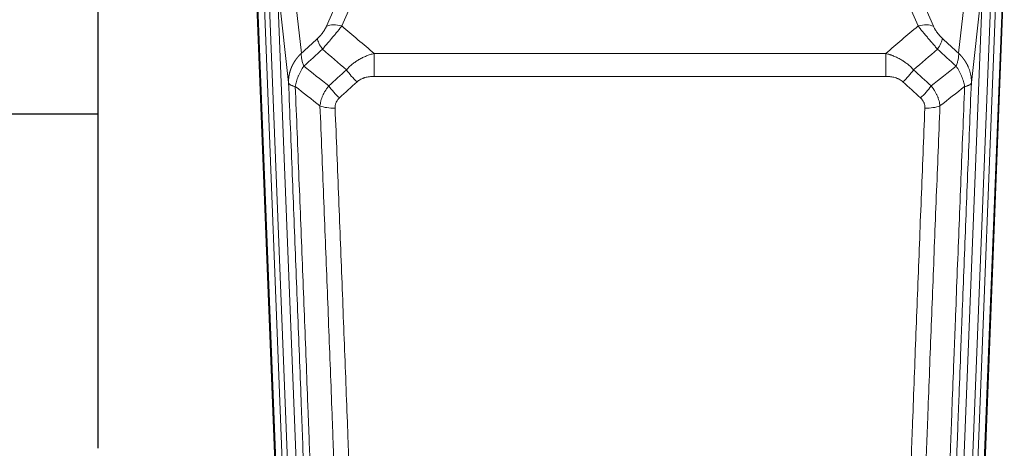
# Model space of a CAD drawing. Header units: inches. Extents: x 0 to 23760, y -13 to 16800.
# Tile 35 of 214: x 5643 to 6091, y 6021 to 6216. Entities that reach past the tile are written whole.
import ezdxf

# ---------------------------------------------------------------- set-up
doc = ezdxf.new("R2010")
doc.units = ezdxf.units.IN
doc.layers.add('254', color=7, linetype='Continuous', true_color=0xffffff)

msp = doc.modelspace()

# ---------------------------------------------------------------- linework, layer by layer
at = {"layer": '254', "color": 110, "linetype": 'Continuous', "lineweight": 13}
for p, q in [((5805.037, 6248.069), (5789.656, 6213.038)), ((6070.57, 6200.638), (6075.795, 6247.838)), ((5760.106, 6234.692), (5773.172, 5902.799)), ((5765.353, 6187.286), (5760.106, 6234.692)), ((6047.869, 6238.567), (6059.144, 6212.888)), ((6068.567, 5902.799), (6081.633, 6234.692)), ((6085.625, 6236.319), (6072.559, 5904.425)), ((6074.906, 5904.133), (6088.017, 6237.155)), ((6081.633, 6234.692), (6076.385, 6187.286)), ((6091.011, 6238.375), (6077.9, 5905.353)), ((5756.362, 6230.008), (5769.18, 5904.425)), ((5767.859, 6230.534), (5771.168, 6200.638)), ((6052.082, 6213.038), (6044.027, 6231.385)), ((5763.839, 5905.353), (5751.14, 6227.916)), ((5754.075, 6228.184), (5766.833, 5904.133)), ((5782.595, 6212.888), (5789.575, 6228.786)), ((5804.283, 6200.518), (6037.455, 6200.518)), ((5804.283, 6190.087), (5804.283, 6200.518)), ((6037.455, 6190.087), (6037.455, 6200.518)), ((6037.455, 6190.087), (5804.283, 6190.087))]:
    msp.add_line(p, q, dxfattribs=at)
at = {"layer": '254', "color": 2, "linetype": 'Continuous', "lineweight": 25}
for p, q in [((5678.529, 6247.706), (5678.529, 6020.905)), ((6091.391, 6241.812), (6078.273, 5908.611)), ((5763.465, 5908.611), (5750.892, 6227.974)), ((5678.507, 6172.94), (5606.525, 6172.94))]:
    msp.add_line(p, q, dxfattribs=at)
at = {"layer": '254', "color": 110, "linetype": 'Continuous', "lineweight": 13}
for centre, major_axis, ratio, start_param, end_param in [((5789.656, 6206.866), (-9.156, 4.02), 0.5833249, 4.9631119, 5.806783), ((6052.082, 6206.866), (-9.156, -4.02), 0.5833249, 3.617995, 4.4616661), ((5785.569, 6201.268), (6.719, -7.407), 0.3029797, 3.5431496, 4.2886573), ((6056.169, 6201.268), (-6.719, -7.407), 0.3029797, 1.994528, 2.7400357), ((5796.525, 6191.881), (6.736, -7.391), 0.3030979, 4.2875497, 5.03344), ((6045.214, 6191.881), (-6.736, -7.391), 0.3030979, 1.2497453, 1.9956357), ((5788.516, 6184.589), (6.729, -7.397), 0.3051216, 4.2889758, 5.0360109), ((6053.223, 6184.589), (6.729, 7.397), 0.3051216, 4.388767, 5.1358022), ((5786.544, 6179.995), (-9.992, -0.404), 0.431453, 0.7935197, 1.5533391), ((6055.195, 6179.995), (-9.992, 0.404), 0.431453, 1.5882535, 2.3480729)]:
    msp.add_ellipse(centre, major_axis=major_axis, ratio=ratio, start_param=start_param, end_param=end_param, dxfattribs=at)
for points, knots in [([(5782.595, 6212.888), (5782.57, 6212.83), (5782.544, 6212.773), (5782.491, 6212.656), (5782.464, 6212.598), (5782.381, 6212.422), (5782.324, 6212.305), (5782.144, 6211.95), (5782.016, 6211.71), (5781.808, 6211.348), (5781.736, 6211.226), (5781.624, 6211.042), (5781.567, 6210.95), (5781.509, 6210.858), (5781.47, 6210.796), (5781.45, 6210.765), (5781.271, 6210.487), (5781.103, 6210.242), (5780.752, 6209.756), (5780.569, 6209.515), (5780.329, 6209.216), (5780.256, 6209.127), (5780.182, 6209.038), (5780.132, 6208.978), (5780.107, 6208.949), (5779.982, 6208.801), (5779.88, 6208.685), (5779.574, 6208.342), (5779.366, 6208.121), (5778.942, 6207.694), (5778.727, 6207.488), (5778.508, 6207.29)], [0, 0, 0, 0, 0.03125, 0.03125, 0.0625, 0.0625, 0.125, 0.125, 0.25, 0.25, 0.3125, 0.3125, 0.34375, 0.359375, 0.359375, 0.375, 0.375, 0.5, 0.5, 0.625, 0.625, 0.65625, 0.671875, 0.671875, 0.6875, 0.6875, 0.75, 0.75, 0.875, 0.875, 1, 1, 1, 1]), ([(5780.761, 6202.458), (5781.145, 6202.896), (5781.915, 6203.78), (5782.691, 6204.68), (5783.275, 6205.36), (5783.47, 6205.588), (5783.714, 6205.874), (5783.763, 6205.931), (5783.86, 6206.045), (5784.006, 6206.217), (5784.152, 6206.388), (5784.636, 6206.959), (5785.02, 6207.412), (5785.779, 6208.315), (5786.154, 6208.765), (5786.619, 6209.323), (5786.712, 6209.435), (5786.896, 6209.657), (5787.171, 6209.989), (5787.441, 6210.317), (5787.975, 6210.966), (5788.323, 6211.391), (5788.833, 6212.018), (5789.001, 6212.225), (5789.249, 6212.532), (5789.332, 6212.634), (5789.495, 6212.837), (5789.576, 6212.938), (5789.656, 6213.038)], [0, 0, 0, 0, 0.125, 0.25, 0.25, 0.3125, 0.3125, 0.328125, 0.328125, 0.34375, 0.375, 0.375, 0.5, 0.5, 0.625, 0.625, 0.65625, 0.65625, 0.6875, 0.75, 0.75, 0.875, 0.875, 0.9375, 0.9375, 0.96875, 0.96875, 1, 1, 1, 1]), ([(6052.082, 6213.038), (6052.404, 6212.637), (6052.735, 6212.228), (6053.412, 6211.395), (6053.759, 6210.971), (6054.293, 6210.322), (6054.473, 6210.103), (6054.747, 6209.773), (6054.839, 6209.662), (6054.977, 6209.495), (6055.023, 6209.439), (6055.116, 6209.328), (6055.163, 6209.272), (6055.581, 6208.769), (6056.332, 6207.871), (6057.097, 6206.966), (6057.676, 6206.284), (6057.869, 6206.056), (6058.162, 6205.714), (6058.259, 6205.599), (6058.406, 6205.428), (6058.455, 6205.371), (6058.553, 6205.256), (6058.602, 6205.199), (6059.042, 6204.686), (6059.432, 6204.234), (6060.207, 6203.34), (6060.593, 6202.896), (6060.978, 6202.458)], [0, 0, 0, 0, 0.125, 0.125, 0.25, 0.25, 0.3125, 0.3125, 0.34375, 0.34375, 0.359375, 0.359375, 0.375, 0.375, 0.5, 0.625, 0.625, 0.6875, 0.6875, 0.71875, 0.71875, 0.734375, 0.734375, 0.75, 0.75, 0.875, 0.875, 1, 1, 1, 1]), ([(6063.231, 6207.29), (6063.011, 6207.489), (6062.795, 6207.696), (6062.369, 6208.125), (6062.16, 6208.347), (6061.902, 6208.636), (6061.85, 6208.694), (6061.749, 6208.811), (6061.598, 6208.987), (6061.451, 6209.165), (6061.165, 6209.521), (6060.982, 6209.761), (6060.633, 6210.246), (6060.465, 6210.491), (6060.286, 6210.769), (6060.266, 6210.8), (6060.227, 6210.862), (6060.169, 6210.955), (6060.036, 6211.169), (6059.928, 6211.352), (6059.721, 6211.714), (6059.593, 6211.953), (6059.355, 6212.425), (6059.245, 6212.658), (6059.144, 6212.888)], [0, 0, 0, 0, 0.125, 0.125, 0.25, 0.25, 0.28125, 0.28125, 0.3125, 0.375, 0.375, 0.5, 0.5, 0.625, 0.625, 0.640625, 0.640625, 0.65625, 0.6875, 0.75, 0.75, 0.875, 0.875, 1, 1, 1, 1]), ([(5765.353, 6187.286), (5765.353, 6187.306), (5765.351, 6187.346), (5765.349, 6187.406), (5765.348, 6187.465), (5765.346, 6187.525), (5765.345, 6187.585), (5765.344, 6187.644), (5765.344, 6187.704), (5765.343, 6187.764), (5765.343, 6187.823), (5765.343, 6187.883), (5765.343, 6187.943), (5765.344, 6188.002), (5765.345, 6188.062), (5765.346, 6188.121), (5765.347, 6188.181), (5765.348, 6188.241), (5765.35, 6188.3), (5765.352, 6188.36), (5765.354, 6188.419), (5765.356, 6188.479), (5765.359, 6188.538), (5765.362, 6188.597), (5765.365, 6188.657), (5765.368, 6188.716), (5765.372, 6188.776), (5765.375, 6188.835), (5765.379, 6188.894), (5765.384, 6188.954), (5765.388, 6189.013), (5765.393, 6189.072), (5765.398, 6189.131), (5765.403, 6189.191), (5765.408, 6189.25), (5765.414, 6189.309), (5765.42, 6189.368), (5765.426, 6189.427), (5765.432, 6189.486), (5765.438, 6189.545), (5765.445, 6189.604), (5765.452, 6189.663), (5765.459, 6189.722), (5765.466, 6189.781), (5765.474, 6189.839), (5765.482, 6189.898), (5765.49, 6189.957), (5765.498, 6190.016), (5765.507, 6190.074), (5765.515, 6190.133), (5765.524, 6190.192), (5765.533, 6190.25), (5765.543, 6190.309), (5765.552, 6190.367), (5765.562, 6190.426), (5765.572, 6190.484), (5765.582, 6190.542), (5765.593, 6190.601), (5765.603, 6190.659), (5765.614, 6190.717), (5765.625, 6190.775), (5765.637, 6190.834), (5765.648, 6190.892), (5765.66, 6190.95), (5765.672, 6191.008), (5765.684, 6191.066), (5765.696, 6191.123), (5765.709, 6191.181), (5765.722, 6191.239), (5765.735, 6191.297), (5765.748, 6191.355), (5765.761, 6191.412), (5765.775, 6191.47), (5765.789, 6191.527), (5765.803, 6191.585), (5765.817, 6191.642), (5765.831, 6191.7), (5765.846, 6191.757), (5765.861, 6191.814), (5765.876, 6191.871), (5765.891, 6191.928), (5765.907, 6191.986), (5765.922, 6192.043), (5765.938, 6192.099), (5765.954, 6192.156), (5765.971, 6192.213), (5765.987, 6192.27), (5766.004, 6192.327), (5766.021, 6192.383), (5766.038, 6192.44), (5766.055, 6192.497), (5766.072, 6192.553), (5766.09, 6192.609), (5766.108, 6192.666), (5766.126, 6192.722), (5766.144, 6192.778), (5766.163, 6192.834), (5766.181, 6192.89), (5766.2, 6192.947), (5766.219, 6193.002), (5766.238, 6193.058), (5766.258, 6193.114), (5766.277, 6193.17), (5766.297, 6193.226), (5766.317, 6193.281), (5766.337, 6193.337), (5766.358, 6193.392), (5766.378, 6193.448), (5766.399, 6193.503), (5766.42, 6193.558), (5766.441, 6193.613), (5766.462, 6193.668), (5766.484, 6193.723), (5766.506, 6193.778), (5766.527, 6193.833), (5766.549, 6193.888), (5766.572, 6193.943), (5766.594, 6193.997), (5766.617, 6194.052), (5766.639, 6194.106), (5766.662, 6194.161), (5766.686, 6194.215), (5766.709, 6194.269), (5766.732, 6194.324), (5766.756, 6194.378), (5766.78, 6194.432), (5766.804, 6194.486), (5766.828, 6194.54), (5766.852, 6194.593), (5766.877, 6194.647), (5766.902, 6194.701), (5766.927, 6194.754), (5766.952, 6194.808), (5766.977, 6194.861), (5767.002, 6194.914), (5767.028, 6194.968), (5767.054, 6195.021), (5767.08, 6195.074), (5767.106, 6195.127), (5767.132, 6195.179), (5767.159, 6195.232), (5767.185, 6195.285), (5767.212, 6195.337), (5767.239, 6195.39), (5767.266, 6195.442), (5767.293, 6195.495), (5767.321, 6195.547), (5767.348, 6195.599), (5767.376, 6195.651), (5767.404, 6195.703), (5767.432, 6195.755), (5767.461, 6195.807), (5767.489, 6195.859), (5767.518, 6195.91), (5767.546, 6195.962), (5767.575, 6196.013), (5767.604, 6196.064), (5767.634, 6196.116), (5767.663, 6196.167), (5767.693, 6196.218), (5767.722, 6196.269), (5767.752, 6196.32), (5767.782, 6196.371), (5767.812, 6196.421), (5767.843, 6196.472), (5767.873, 6196.522), (5767.904, 6196.573), (5767.935, 6196.623), (5767.965, 6196.673), (5767.997, 6196.723), (5768.028, 6196.773), (5768.059, 6196.823), (5768.091, 6196.873), (5768.122, 6196.923), (5768.154, 6196.972), (5768.186, 6197.022), (5768.218, 6197.071), (5768.251, 6197.121), (5768.283, 6197.17), (5768.316, 6197.219), (5768.348, 6197.268), (5768.381, 6197.317), (5768.414, 6197.366), (5768.447, 6197.414), (5768.481, 6197.463), (5768.514, 6197.511), (5768.548, 6197.56), (5768.581, 6197.608), (5768.615, 6197.656), (5768.649, 6197.704), (5768.683, 6197.752), (5768.718, 6197.8), (5768.752, 6197.848), (5768.787, 6197.896), (5768.821, 6197.943), (5768.856, 6197.991), (5768.891, 6198.038), (5768.926, 6198.085), (5768.961, 6198.133), (5768.997, 6198.18), (5769.032, 6198.226), (5769.068, 6198.273), (5769.104, 6198.32), (5769.139, 6198.367), (5769.175, 6198.413), (5769.211, 6198.46), (5769.248, 6198.506), (5769.284, 6198.552), (5769.321, 6198.598), (5769.357, 6198.644), (5769.394, 6198.69), (5769.431, 6198.736), (5769.468, 6198.781), (5769.505, 6198.827), (5769.542, 6198.872), (5769.58, 6198.918), (5769.617, 6198.963), (5769.655, 6199.008), (5769.693, 6199.053), (5769.73, 6199.098), (5769.768, 6199.143), (5769.807, 6199.187), (5769.845, 6199.232), (5769.883, 6199.276), (5769.922, 6199.32), (5769.96, 6199.365), (5769.999, 6199.409), (5770.038, 6199.453), (5770.077, 6199.497), (5770.116, 6199.54), (5770.155, 6199.584), (5770.194, 6199.628), (5770.233, 6199.671), (5770.273, 6199.714), (5770.312, 6199.757), (5770.352, 6199.801), (5770.392, 6199.843), (5770.432, 6199.886), (5770.472, 6199.929), (5770.512, 6199.972), (5770.552, 6200.014), (5770.593, 6200.057), (5770.633, 6200.099), (5770.674, 6200.141), (5770.714, 6200.183), (5770.755, 6200.225), (5770.796, 6200.267), (5770.837, 6200.308), (5770.878, 6200.35), (5770.919, 6200.391), (5770.96, 6200.433), (5771.002, 6200.474), (5771.043, 6200.515), (5771.085, 6200.556), (5771.126, 6200.597), (5771.154, 6200.624), (5771.168, 6200.638)], [0, 0, 0, 0, 0.0042303, 0.0084583, 0.0126838, 0.016907, 0.0211277, 0.0253461, 0.0295621, 0.0337757, 0.037987, 0.0421959, 0.0464023, 0.0506064, 0.0548082, 0.0590075, 0.0632045, 0.0673991, 0.0715913, 0.0757811, 0.0799686, 0.0841537, 0.0883364, 0.0925167, 0.0966947, 0.1008703, 0.1050435, 0.1092144, 0.1133829, 0.117549, 0.1217128, 0.1258741, 0.1300332, 0.1341898, 0.1383441, 0.1424961, 0.1466456, 0.1507929, 0.1549377, 0.1590802, 0.1632203, 0.1673581, 0.1714935, 0.1756266, 0.1797573, 0.1838856, 0.1880116, 0.1921352, 0.1962565, 0.2003755, 0.204492, 0.2086063, 0.2127182, 0.2168277, 0.2209349, 0.2250397, 0.2291422, 0.2332423, 0.2373401, 0.2414356, 0.2455287, 0.2496195, 0.2537079, 0.257794, 0.2618777, 0.2659591, 0.2700382, 0.2741149, 0.2781893, 0.2822614, 0.2863311, 0.2903985, 0.2944635, 0.2985262, 0.3025866, 0.3066447, 0.3107004, 0.3147538, 0.3188048, 0.3228536, 0.3269, 0.3309441, 0.3349858, 0.3390253, 0.3430624, 0.3470972, 0.3511296, 0.3551598, 0.3591876, 0.3632131, 0.3672363, 0.3712571, 0.3752757, 0.3792919, 0.3833058, 0.3873174, 0.3913267, 0.3953337, 0.3993384, 0.4033407, 0.4073408, 0.4113385, 0.4153339, 0.419327, 0.4233179, 0.4273064, 0.4312926, 0.4352765, 0.4392581, 0.4432373, 0.4472143, 0.451189, 0.4551614, 0.4591315, 0.4630993, 0.4670648, 0.471028, 0.4749889, 0.4789475, 0.4829038, 0.4868578, 0.4908095, 0.494759, 0.4987061, 0.502651, 0.5065936, 0.5105338, 0.5144718, 0.5184076, 0.522341, 0.5262721, 0.530201, 0.5341276, 0.5380519, 0.5419739, 0.5458936, 0.5498111, 0.5537262, 0.5576392, 0.5615498, 0.5654581, 0.5693642, 0.573268, 0.5771696, 0.5810688, 0.5849658, 0.5888606, 0.592753, 0.5966432, 0.6005311, 0.6044168, 0.6083002, 0.6121813, 0.6160602, 0.6199368, 0.6238111, 0.6276832, 0.6315531, 0.6354206, 0.6392859, 0.643149, 0.6470098, 0.6508684, 0.6547247, 0.6585787, 0.6624305, 0.66628, 0.6701273, 0.6739724, 0.6778152, 0.6816557, 0.685494, 0.6893301, 0.6931639, 0.6969955, 0.7008248, 0.7046519, 0.7084768, 0.7122994, 0.7161198, 0.7199379, 0.7237539, 0.7275675, 0.731379, 0.7351882, 0.7389952, 0.7427999, 0.7466024, 0.7504027, 0.7542008, 0.7579966, 0.7617902, 0.7655816, 0.7693708, 0.7731577, 0.7769424, 0.7807249, 0.7845052, 0.7882833, 0.7920591, 0.7958327, 0.7996042, 0.8033734, 0.8071403, 0.8109051, 0.8146677, 0.818428, 0.8221862, 0.8259421, 0.8296958, 0.8334474, 0.8371967, 0.8409438, 0.8446887, 0.8484314, 0.8521719, 0.8559102, 0.8596463, 0.8633802, 0.867112, 0.8708415, 0.8745688, 0.8782939, 0.8820169, 0.8857376, 0.8894562, 0.8931726, 0.8968867, 0.9005987, 0.9043086, 0.9080162, 0.9117216, 0.9154249, 0.919126, 0.9228249, 0.9265216, 0.9302161, 0.9339085, 0.9375987, 0.9412867, 0.9449725, 0.9486562, 0.9523377, 0.956017, 0.9596942, 0.9633691, 0.967042, 0.9707126, 0.9743811, 0.9780474, 0.9817116, 0.9853736, 0.9890334, 0.9926911, 0.9963466, 1, 1, 1, 1]), ([(5772.274, 6194.752), (5772.167, 6195.035), (5772.067, 6195.317), (5771.879, 6195.874), (5771.792, 6196.15), (5771.633, 6196.692), (5771.561, 6196.959), (5771.432, 6197.483), (5771.375, 6197.74), (5771.279, 6198.241), (5771.239, 6198.485), (5771.176, 6198.959), (5771.154, 6199.189), (5771.113, 6199.854), (5771.122, 6200.266), (5771.168, 6200.638)], [0, 0, 0, 0, 0.125, 0.125, 0.25, 0.25, 0.375, 0.375, 0.5, 0.5, 0.625, 0.625, 0.75, 0.75, 1, 1, 1, 1]), ([(5791.707, 6193.067), (5791.907, 6193.296), (5792.113, 6193.521), (5792.43, 6193.852), (5792.537, 6193.962), (5792.753, 6194.179), (5792.863, 6194.287), (5793.416, 6194.818), (5793.877, 6195.224), (5794.834, 6196.002), (5795.33, 6196.373), (5795.972, 6196.815), (5796.101, 6196.903), (5796.297, 6197.032), (5796.363, 6197.075), (5796.494, 6197.16), (5796.56, 6197.203), (5796.891, 6197.412), (5797.226, 6197.616), (5797.565, 6197.811), (5797.702, 6197.889), (5797.77, 6197.928), (5797.976, 6198.042), (5798.113, 6198.117), (5798.527, 6198.338), (5798.804, 6198.48), (5799.642, 6198.889), (5800.207, 6199.14), (5801.35, 6199.602), (5801.928, 6199.813), (5803.096, 6200.195), (5803.687, 6200.366), (5804.283, 6200.518)], [0, 0, 0, 0, 0.0625, 0.0625, 0.09375, 0.09375, 0.125, 0.125, 0.25, 0.25, 0.375, 0.375, 0.40625, 0.40625, 0.421875, 0.421875, 0.4375, 0.4375, 0.5, 0.515625, 0.515625, 0.53125, 0.53125, 0.5625, 0.5625, 0.625, 0.625, 0.75, 0.75, 0.875, 0.875, 1, 1, 1, 1]), ([(6037.455, 6200.518), (6038.053, 6200.366), (6038.721, 6200.172), (6039.385, 6199.952), (6039.532, 6199.902), (6039.605, 6199.877), (6039.826, 6199.801), (6039.972, 6199.749), (6040.41, 6199.589), (6040.7, 6199.477), (6041.561, 6199.127), (6042.127, 6198.875), (6043.239, 6198.33), (6043.786, 6198.038), (6044.593, 6197.567), (6044.992, 6197.324), (6045.386, 6197.069), (6045.582, 6196.94), (6045.647, 6196.896), (6045.777, 6196.808), (6045.841, 6196.764), (6046.42, 6196.365), (6046.916, 6195.993), (6047.872, 6195.216), (6048.331, 6194.81), (6049.21, 6193.965), (6049.631, 6193.525), (6050.031, 6193.067)], [0, 0, 0, 0, 0.125, 0.140625, 0.140625, 0.15625, 0.15625, 0.1875, 0.1875, 0.25, 0.25, 0.375, 0.375, 0.5, 0.5, 0.5625, 0.59375, 0.59375, 0.609375, 0.609375, 0.625, 0.625, 0.75, 0.75, 0.875, 0.875, 1, 1, 1, 1]), ([(6070.57, 6200.638), (6070.617, 6200.266), (6070.626, 6199.854), (6070.585, 6199.189), (6070.563, 6198.959), (6070.5, 6198.485), (6070.46, 6198.241), (6070.363, 6197.74), (6070.307, 6197.483), (6070.178, 6196.959), (6070.105, 6196.692), (6069.946, 6196.15), (6069.859, 6195.874), (6069.672, 6195.317), (6069.571, 6195.035), (6069.465, 6194.752)], [0, 0, 0, 0, 0.25, 0.25, 0.375, 0.375, 0.5, 0.5, 0.625, 0.625, 0.75, 0.75, 0.875, 0.875, 1, 1, 1, 1]), ([(6070.57, 6200.638), (6070.588, 6200.621), (6070.622, 6200.587), (6070.673, 6200.537), (6070.725, 6200.486), (6070.776, 6200.436), (6070.826, 6200.385), (6070.877, 6200.333), (6070.928, 6200.282), (6070.978, 6200.23), (6071.029, 6200.179), (6071.079, 6200.127), (6071.129, 6200.075), (6071.178, 6200.023), (6071.228, 6199.97), (6071.277, 6199.918), (6071.327, 6199.865), (6071.376, 6199.812), (6071.425, 6199.759), (6071.474, 6199.706), (6071.522, 6199.652), (6071.571, 6199.599), (6071.619, 6199.545), (6071.667, 6199.491), (6071.715, 6199.437), (6071.763, 6199.383), (6071.81, 6199.328), (6071.858, 6199.274), (6071.905, 6199.219), (6071.952, 6199.164), (6071.999, 6199.109), (6072.045, 6199.054), (6072.092, 6198.998), (6072.138, 6198.943), (6072.184, 6198.887), (6072.23, 6198.831), (6072.276, 6198.775), (6072.321, 6198.719), (6072.367, 6198.662), (6072.412, 6198.606), (6072.457, 6198.549), (6072.502, 6198.492), (6072.546, 6198.435), (6072.591, 6198.378), (6072.635, 6198.32), (6072.679, 6198.263), (6072.723, 6198.205), (6072.766, 6198.147), (6072.809, 6198.089), (6072.853, 6198.031), (6072.896, 6197.973), (6072.938, 6197.914), (6072.981, 6197.856), (6073.023, 6197.797), (6073.065, 6197.738), (6073.107, 6197.679), (6073.149, 6197.62), (6073.19, 6197.56), (6073.232, 6197.501), (6073.273, 6197.441), (6073.314, 6197.381), (6073.354, 6197.321), (6073.395, 6197.261), (6073.435, 6197.201), (6073.475, 6197.14), (6073.515, 6197.08), (6073.554, 6197.019), (6073.593, 6196.958), (6073.632, 6196.897), (6073.671, 6196.836), (6073.71, 6196.774), (6073.748, 6196.713), (6073.786, 6196.651), (6073.824, 6196.59), (6073.862, 6196.528), (6073.9, 6196.466), (6073.937, 6196.403), (6073.974, 6196.341), (6074.011, 6196.279), (6074.047, 6196.216), (6074.083, 6196.153), (6074.119, 6196.09), (6074.155, 6196.027), (6074.191, 6195.964), (6074.226, 6195.901), (6074.261, 6195.837), (6074.296, 6195.774), (6074.331, 6195.71), (6074.365, 6195.646), (6074.399, 6195.582), (6074.433, 6195.518), (6074.466, 6195.454), (6074.5, 6195.39), (6074.533, 6195.325), (6074.566, 6195.26), (6074.598, 6195.196), (6074.63, 6195.131), (6074.663, 6195.066), (6074.694, 6195.001), (6074.726, 6194.935), (6074.757, 6194.87), (6074.788, 6194.805), (6074.819, 6194.739), (6074.849, 6194.673), (6074.88, 6194.607), (6074.91, 6194.541), (6074.939, 6194.475), (6074.969, 6194.409), (6075.167, 6193.958), (6075.501, 6193.108), (6075.889, 6191.84), (6076.175, 6190.541), (6076.353, 6189.219), (6076.396, 6188.292), (6076.396, 6187.768), (6076.394, 6187.647), (6076.392, 6187.527), (6076.389, 6187.407), (6076.387, 6187.326), (6076.385, 6187.286)], [0, 0, 0, 0, 0.0045083, 0.0090195, 0.0135338, 0.0180512, 0.0225715, 0.0270949, 0.0316214, 0.0361509, 0.0406834, 0.0452189, 0.0497575, 0.0542992, 0.0588439, 0.0633916, 0.0679424, 0.0724963, 0.0770532, 0.0816132, 0.0861762, 0.0907423, 0.0953114, 0.0998837, 0.104459, 0.1090373, 0.1136188, 0.1182033, 0.1227909, 0.1273815, 0.1319753, 0.1365721, 0.141172, 0.145775, 0.1503811, 0.1549903, 0.1596025, 0.1642179, 0.1688364, 0.1734579, 0.1780826, 0.1827103, 0.1873412, 0.1919752, 0.1966123, 0.2012524, 0.2058957, 0.2105422, 0.2151917, 0.2198443, 0.2245001, 0.229159, 0.233821, 0.2384861, 0.2431544, 0.2478258, 0.2525003, 0.2571779, 0.2618587, 0.2665427, 0.2712297, 0.2759199, 0.2806133, 0.2853097, 0.2900094, 0.2947122, 0.2994181, 0.3041272, 0.3088394, 0.3135548, 0.3182733, 0.322995, 0.3277199, 0.3324479, 0.3371791, 0.3419135, 0.346651, 0.3513917, 0.3561355, 0.3608826, 0.3656328, 0.3703861, 0.3751427, 0.3799024, 0.3846654, 0.3894315, 0.3942008, 0.3989732, 0.4037489, 0.4085278, 0.4133098, 0.4180951, 0.4228835, 0.4276751, 0.43247, 0.437268, 0.4420692, 0.4468737, 0.4516813, 0.4564922, 0.4613063, 0.4661235, 0.470944, 0.4757677, 0.4805947, 0.4854248, 0.4902582, 0.4950947, 0.4999345, 0.5888915, 0.6791125, 0.7706071, 0.8633844, 0.9574535, 0.965938, 0.9744348, 0.9829441, 0.9914659, 1, 1, 1, 1]), ([(5768.409, 6185.506), (5768.537, 6186.25), (5768.716, 6187.013), (5769.173, 6188.557), (5769.45, 6189.339), (5769.938, 6190.513), (5770.113, 6190.904), (5770.485, 6191.685), (5770.682, 6192.075), (5771.309, 6193.237), (5771.771, 6194.003), (5772.274, 6194.752)], [0, 0, 0, 0, 0.25, 0.25, 0.5, 0.5, 0.625, 0.625, 0.75, 0.75, 1, 1, 1, 1]), ([(6069.465, 6194.752), (6069.968, 6194.003), (6070.43, 6193.237), (6071.056, 6192.075), (6071.254, 6191.685), (6071.626, 6190.904), (6071.8, 6190.513), (6072.288, 6189.339), (6072.566, 6188.557), (6073.022, 6187.013), (6073.201, 6186.25), (6073.33, 6185.506)], [0, 0, 0, 0, 0.25, 0.25, 0.375, 0.375, 0.5, 0.5, 0.75, 0.75, 1, 1, 1, 1]), ([(5796.525, 6187.611), (5796.65, 6187.726), (5796.78, 6187.836), (5796.981, 6187.996), (5797.05, 6188.048), (5797.187, 6188.149), (5797.257, 6188.199), (5797.61, 6188.441), (5797.904, 6188.617), (5798.514, 6188.935), (5798.83, 6189.078), (5799.237, 6189.238), (5799.32, 6189.27), (5799.484, 6189.33), (5799.567, 6189.359), (5799.815, 6189.443), (5799.982, 6189.494), (5800.483, 6189.639), (5800.82, 6189.721), (5801.5, 6189.858), (5801.842, 6189.914), (5802.532, 6190.002), (5802.879, 6190.034), (5803.578, 6190.076), (5803.929, 6190.087), (5804.283, 6190.087)], [0, 0, 0, 0, 0.0625, 0.0625, 0.09375, 0.09375, 0.125, 0.125, 0.25, 0.25, 0.375, 0.375, 0.40625, 0.40625, 0.4375, 0.4375, 0.5, 0.5, 0.625, 0.625, 0.75, 0.75, 0.875, 0.875, 1, 1, 1, 1]), ([(6037.455, 6190.087), (6037.809, 6190.087), (6038.163, 6190.076), (6038.603, 6190.049), (6038.692, 6190.043), (6038.868, 6190.03), (6038.956, 6190.022), (6039.219, 6189.997), (6039.394, 6189.978), (6039.916, 6189.911), (6040.261, 6189.854), (6040.944, 6189.715), (6041.281, 6189.633), (6041.949, 6189.438), (6042.279, 6189.327), (6042.644, 6189.182), (6042.685, 6189.166), (6042.766, 6189.133), (6042.886, 6189.082), (6043.164, 6188.96), (6043.395, 6188.847), (6043.85, 6188.608), (6044.141, 6188.434), (6044.698, 6188.05), (6044.963, 6187.84), (6045.214, 6187.611)], [0, 0, 0, 0, 0.125, 0.125, 0.15625, 0.15625, 0.1875, 0.1875, 0.25, 0.25, 0.375, 0.375, 0.5, 0.5, 0.625, 0.625, 0.640625, 0.640625, 0.65625, 0.6875, 0.75, 0.75, 0.875, 0.875, 1, 1, 1, 1]), ([(5777.549, 5864.618), (5777.104, 5877.465), (5776.198, 5903.316), (5774.791, 5942.56), (5773.821, 5969.034), (5773.266, 5984.013), (5773.205, 5985.679), (5773.081, 5989.012), (5772.895, 5994.016), (5772.458, 6005.715), (5772.08, 6015.783), (5771.762, 6024.197), (5771.698, 6025.881), (5771.57, 6029.251), (5771.378, 6034.309), (5770.928, 6046.132), (5770.538, 6056.305), (5769.752, 6076.7), (5768.688, 6104.028), (5767.048, 6145.422), (5765.923, 6173.286), (5765.353, 6187.286)], [0, 0, 0, 0, 0.125, 0.25, 0.375, 0.375, 0.390625, 0.390625, 0.40625, 0.4375, 0.5, 0.5, 0.515625, 0.515625, 0.53125, 0.5625, 0.625, 0.625, 0.75, 0.875, 1, 1, 1, 1]), ([(5765.353, 6187.286), (5765.383, 6187.082), (5765.473, 6186.887), (5765.696, 6186.613), (5765.785, 6186.524), (5765.991, 6186.355), (5766.108, 6186.274), (5766.369, 6186.121), (5766.513, 6186.048), (5766.828, 6185.913), (5766.998, 6185.849), (5767.362, 6185.733), (5767.556, 6185.68), (5767.966, 6185.584), (5768.182, 6185.542), (5768.409, 6185.506)], [0, 0, 0, 0, 0.25, 0.25, 0.375, 0.375, 0.5, 0.5, 0.625, 0.625, 0.75, 0.75, 0.875, 0.875, 1, 1, 1, 1]), ([(5768.409, 6185.506), (5768.98, 6171.453), (5770.108, 6143.482), (5771.753, 6101.931), (5772.819, 6074.499), (5773.608, 6054.027), (5773.999, 6043.815), (5774.451, 6031.947), (5774.643, 6026.87), (5774.771, 6023.487), (5774.835, 6021.797), (5775.154, 6013.351), (5775.533, 6003.244), (5775.971, 5991.501), (5776.158, 5986.478), (5776.282, 5983.132), (5776.344, 5981.46), (5776.9, 5966.424), (5777.873, 5939.849), (5779.284, 5900.455), (5780.192, 5874.506), (5780.638, 5861.61)], [0, 0, 0, 0, 0.125, 0.25, 0.375, 0.375, 0.4375, 0.46875, 0.484375, 0.484375, 0.5, 0.5, 0.5625, 0.59375, 0.609375, 0.609375, 0.625, 0.625, 0.75, 0.875, 1, 1, 1, 1]), ([(5779.661, 6176.639), (5779.697, 6177.032), (5779.75, 6177.427), (5779.838, 6177.921), (5779.857, 6178.02), (5779.897, 6178.218), (5779.917, 6178.317), (5779.983, 6178.614), (5780.031, 6178.812), (5780.188, 6179.403), (5780.429, 6180.186), (5780.737, 6180.962), (5780.993, 6181.542), (5781.105, 6181.782), (5781.223, 6182.022), (5781.271, 6182.118), (5781.296, 6182.166), (5781.369, 6182.309), (5781.419, 6182.405), (5781.673, 6182.879), (5781.891, 6183.253), (5782.357, 6183.988), (5782.851, 6184.712), (5783.403, 6185.412), (5783.693, 6185.756)], [0, 0, 0, 0, 0.125, 0.125, 0.15625, 0.15625, 0.1875, 0.1875, 0.25, 0.25, 0.375, 0.5, 0.5, 0.5625, 0.578125, 0.578125, 0.59375, 0.59375, 0.625, 0.625, 0.75, 0.75, 0.875, 1, 1, 1, 1]), ([(6058.045, 6185.756), (6058.336, 6185.412), (6058.613, 6185.061), (6058.941, 6184.613), (6059.006, 6184.523), (6059.134, 6184.342), (6059.198, 6184.252), (6059.384, 6183.978), (6059.505, 6183.795), (6059.854, 6183.242), (6060.289, 6182.495), (6060.661, 6181.732), (6060.917, 6181.153), (6060.999, 6180.959), (6061.115, 6180.666), (6061.152, 6180.568), (6061.226, 6180.372), (6061.261, 6180.274), (6061.434, 6179.783), (6061.554, 6179.391), (6061.762, 6178.605), (6061.935, 6177.819), (6062.042, 6177.032), (6062.078, 6176.639)], [0, 0, 0, 0, 0.125, 0.125, 0.15625, 0.15625, 0.1875, 0.1875, 0.25, 0.25, 0.375, 0.5, 0.5, 0.5625, 0.5625, 0.59375, 0.59375, 0.625, 0.625, 0.75, 0.75, 0.875, 1, 1, 1, 1]), ([(6061.101, 5861.61), (6061.156, 5863.222), (6061.212, 5864.835), (6061.324, 5868.064), (6061.493, 5872.911), (6061.888, 5884.246), (6062.232, 5894.006), (6062.925, 5913.582), (6063.865, 5939.838), (6065.324, 5979.683), (6066.328, 6006.554), (6066.902, 6021.755), (6066.966, 6023.446), (6067.094, 6026.828), (6067.287, 6031.906), (6067.738, 6043.776), (6068.129, 6053.991), (6068.458, 6062.525), (6068.524, 6064.233), (6068.656, 6067.651), (6068.854, 6072.781), (6069.319, 6084.773), (6069.722, 6095.089), (6070.534, 6115.771), (6071.631, 6143.48), (6072.758, 6171.453), (6073.33, 6185.506)], [0, 0, 0, 0, 0.015625, 0.015625, 0.03125, 0.0625, 0.125, 0.125, 0.25, 0.375, 0.5, 0.5, 0.515625, 0.515625, 0.53125, 0.5625, 0.625, 0.625, 0.640625, 0.640625, 0.65625, 0.6875, 0.75, 0.75, 0.875, 1, 1, 1, 1]), ([(6076.385, 6187.286), (6075.815, 6173.286), (6074.691, 6145.419), (6073.597, 6117.815), (6072.787, 6097.211), (6072.386, 6086.934), (6071.922, 6074.987), (6071.724, 6069.876), (6071.593, 6066.471), (6071.527, 6064.77), (6071.199, 6056.268), (6070.809, 6046.092), (6070.359, 6034.266), (6070.167, 6029.208), (6070.039, 6025.838), (6069.975, 6024.154), (6069.403, 6009.011), (6068.401, 5982.242), (6066.947, 5942.548), (6065.541, 5903.314), (6064.635, 5877.465), (6064.19, 5864.618)], [0, 0, 0, 0, 0.125, 0.25, 0.25, 0.3125, 0.34375, 0.359375, 0.359375, 0.375, 0.375, 0.4375, 0.46875, 0.484375, 0.484375, 0.5, 0.5, 0.625, 0.75, 0.875, 1, 1, 1, 1]), ([(6073.33, 6185.506), (6073.556, 6185.542), (6073.772, 6185.584), (6074.183, 6185.68), (6074.377, 6185.733), (6074.741, 6185.849), (6074.911, 6185.913), (6075.225, 6186.048), (6075.369, 6186.121), (6075.631, 6186.274), (6075.748, 6186.355), (6075.954, 6186.524), (6076.043, 6186.613), (6076.265, 6186.887), (6076.356, 6187.082), (6076.385, 6187.286)], [0, 0, 0, 0, 0.125, 0.125, 0.25, 0.25, 0.375, 0.375, 0.5, 0.5, 0.625, 0.625, 0.75, 0.75, 1, 1, 1, 1]), ([(5791.635, 5858.041), (5791.196, 5870.738), (5790.305, 5896.284), (5789.383, 5922.13), (5788.68, 5941.628), (5788.444, 5948.147), (5787.967, 5961.221), (5787.727, 5967.777), (5787.001, 5987.501), (5786.509, 6000.721), (5785.885, 6017.335), (5785.759, 6020.662), (5785.508, 6027.324), (5785.129, 6037.33), (5784.746, 6047.372), (5783.974, 6067.504), (5782.931, 6094.478), (5781.321, 6135.33), (5780.219, 6162.826), (5779.661, 6176.639)], [0, 0, 0, 0, 0.125, 0.25, 0.25, 0.3125, 0.3125, 0.375, 0.375, 0.5, 0.5, 0.53125, 0.53125, 0.5625, 0.625, 0.625, 0.75, 0.875, 1, 1, 1, 1]), ([(5786.544, 6175.678), (5786.535, 6175.891), (5786.538, 6176.104), (5786.555, 6176.37), (5786.559, 6176.424), (5786.569, 6176.53), (5786.574, 6176.583), (5786.593, 6176.742), (5786.609, 6176.848), (5786.664, 6177.162), (5786.713, 6177.368), (5786.833, 6177.775), (5786.905, 6177.976), (5787.031, 6178.272), (5787.076, 6178.37), (5787.149, 6178.516), (5787.173, 6178.565), (5787.225, 6178.661), (5787.251, 6178.709), (5787.386, 6178.945), (5787.504, 6179.128), (5787.76, 6179.481), (5787.898, 6179.651), (5788.193, 6179.98), (5788.35, 6180.138), (5788.516, 6180.29)], [0, 0, 0, 0, 0.125, 0.125, 0.15625, 0.15625, 0.1875, 0.1875, 0.25, 0.25, 0.375, 0.375, 0.5, 0.5, 0.5625, 0.5625, 0.59375, 0.59375, 0.625, 0.625, 0.75, 0.75, 0.875, 0.875, 1, 1, 1, 1]), ([(6062.078, 6176.639), (6061.52, 6162.826), (6060.418, 6135.33), (6058.808, 6094.478), (6057.764, 6067.504), (6056.993, 6047.372), (6056.61, 6037.33), (6056.231, 6027.324), (6055.979, 6020.662), (6055.854, 6017.335), (6055.229, 6000.721), (6054.738, 5987.501), (6054.011, 5967.777), (6053.771, 5961.221), (6053.295, 5948.147), (6053.058, 5941.628), (6052.355, 5922.13), (6051.434, 5896.284), (6050.542, 5870.738), (6050.104, 5858.041)], [0, 0, 0, 0, 0.125, 0.25, 0.375, 0.375, 0.4375, 0.46875, 0.46875, 0.5, 0.5, 0.625, 0.625, 0.6875, 0.6875, 0.75, 0.75, 0.875, 1, 1, 1, 1]), ([(6053.223, 6180.29), (6053.389, 6180.138), (6053.547, 6179.979), (6053.733, 6179.771), (6053.77, 6179.73), (6053.842, 6179.645), (6053.877, 6179.602), (6053.982, 6179.473), (6054.049, 6179.385), (6054.241, 6179.119), (6054.476, 6178.754), (6054.666, 6178.369), (6054.792, 6178.073), (6054.831, 6177.972), (6054.886, 6177.82), (6054.903, 6177.769), (6054.937, 6177.667), (6054.953, 6177.615), (6055.029, 6177.358), (6055.077, 6177.151), (6055.149, 6176.735), (6055.174, 6176.525), (6055.201, 6176.103), (6055.203, 6175.891), (6055.195, 6175.678)], [0, 0, 0, 0, 0.125, 0.125, 0.15625, 0.15625, 0.1875, 0.1875, 0.25, 0.25, 0.375, 0.5, 0.5, 0.5625, 0.5625, 0.59375, 0.59375, 0.625, 0.625, 0.75, 0.75, 0.875, 0.875, 1, 1, 1, 1]), ([(5786.544, 6175.678), (5787.101, 6161.847), (5788.202, 6134.317), (5789.81, 6093.413), (5790.852, 6066.405), (5791.623, 6046.246), (5792.005, 6036.192), (5792.383, 6026.174), (5792.635, 6019.503), (5792.76, 6016.172), (5793.383, 5999.537), (5793.875, 5986.3), (5794.6, 5966.55), (5794.84, 5959.986), (5795.316, 5946.895), (5795.552, 5940.369), (5796.254, 5920.846), (5797.174, 5894.966), (5798.065, 5869.388), (5798.502, 5856.675)], [0, 0, 0, 0, 0.125, 0.25, 0.375, 0.375, 0.4375, 0.46875, 0.46875, 0.5, 0.5, 0.625, 0.625, 0.6875, 0.6875, 0.75, 0.75, 0.875, 1, 1, 1, 1]), ([(6043.236, 5856.675), (6043.674, 5869.388), (6044.564, 5894.966), (6045.485, 5920.846), (6046.187, 5940.369), (6046.423, 5946.895), (6046.899, 5959.986), (6047.139, 5966.55), (6047.864, 5986.3), (6048.355, 5999.537), (6048.979, 6016.172), (6049.104, 6019.503), (6049.355, 6026.174), (6049.734, 6036.192), (6050.116, 6046.246), (6050.887, 6066.405), (6051.929, 6093.413), (6053.537, 6134.317), (6054.637, 6161.847), (6055.195, 6175.678)], [0, 0, 0, 0, 0.125, 0.25, 0.25, 0.3125, 0.3125, 0.375, 0.375, 0.5, 0.5, 0.53125, 0.53125, 0.5625, 0.625, 0.625, 0.75, 0.875, 1, 1, 1, 1])]:
    msp.add_open_spline(points, degree=3, knots=knots, dxfattribs=at)
for points in [[(5789.656, 6213.038), (5794.535, 6208.867), (5799.411, 6204.694), (5804.283, 6200.518)], [(6037.455, 6200.518), (6042.328, 6204.694), (6047.203, 6208.867), (6052.082, 6213.038)], [(5771.168, 6200.638), (5773.615, 6202.853), (5776.061, 6205.071), (5778.508, 6207.29)], [(6063.231, 6207.29), (6065.677, 6205.071), (6068.124, 6202.853), (6070.57, 6200.638)], [(5780.761, 6202.458), (5777.932, 6199.887), (5775.103, 6197.318), (5772.274, 6194.752)], [(5791.707, 6193.067), (5788.06, 6196.199), (5784.412, 6199.329), (5780.761, 6202.458)], [(6060.978, 6202.458), (6057.327, 6199.329), (6053.678, 6196.199), (6050.031, 6193.067)], [(6069.465, 6194.752), (6066.635, 6197.318), (6063.806, 6199.887), (6060.978, 6202.458)], [(5772.274, 6194.752), (5776.078, 6191.748), (5779.885, 6188.75), (5783.693, 6185.756)], [(6058.045, 6185.756), (6061.854, 6188.75), (6065.66, 6191.748), (6069.465, 6194.752)], [(5783.693, 6185.756), (5786.365, 6188.191), (5789.036, 6190.628), (5791.707, 6193.067)], [(6050.031, 6193.067), (6052.702, 6190.628), (6055.374, 6188.191), (6058.045, 6185.756)], [(5779.661, 6176.639), (5775.908, 6179.59), (5772.158, 6182.545), (5768.409, 6185.506)], [(5796.525, 6187.611), (5793.855, 6185.169), (5791.186, 6182.728), (5788.516, 6180.29)], [(6053.223, 6180.29), (6050.553, 6182.728), (6047.883, 6185.169), (6045.214, 6187.611)], [(6073.33, 6185.506), (6069.581, 6182.545), (6065.83, 6179.59), (6062.078, 6176.639)]]:
    msp.add_open_spline(points, degree=3, dxfattribs=at)

doc.saveas('drawing.dxf')
